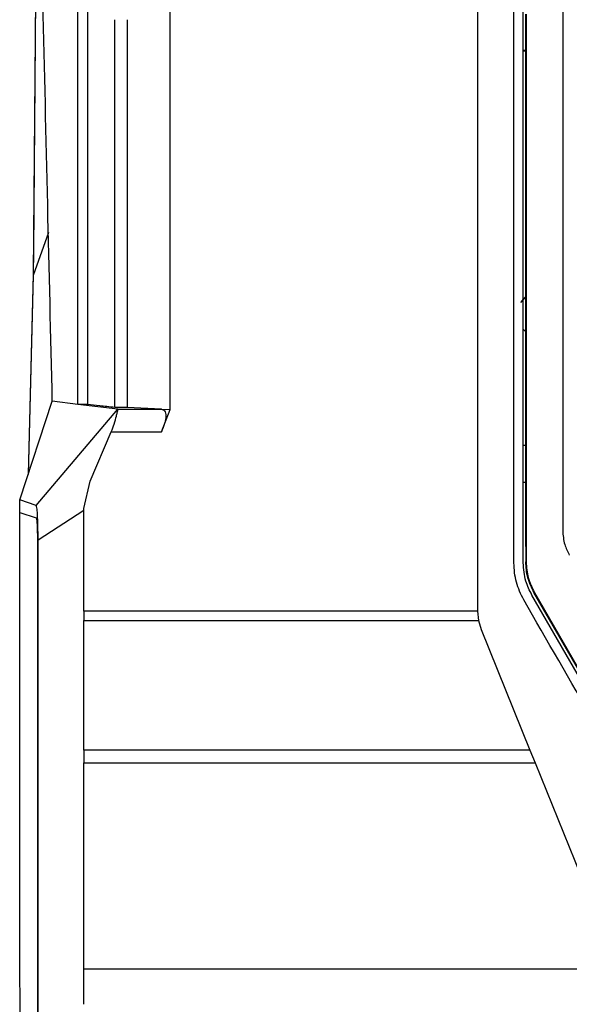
# Model space of a CAD drawing. Extents: x 594 to 1520, y 236 to 1207.
# Tile 18 of 71: x 995 to 1040, y 670 to 750. Entities that reach past the tile are written whole.
import ezdxf

# ---------------------------------------------------------------- set-up
doc = ezdxf.new("R2010")
doc.units = 0
doc.header["$LTSCALE"] = 5
doc.layers.get('0').update_dxf_attribs({"linetype": 'CONTINUOUS'})

msp = doc.modelspace()

# ---------------------------------------------------------------- linework, layer by layer
at = {"color": 7, "linetype": 'Continuous'}
for p, q in [((996.357, 729.292), (996.818, 785.977)), ((996.793, 785.288), (996.353, 731.17)), ((1036.288, 747.441), (1036.088, 747.441)), ((1036.088, 747.42), (1036.288, 747.42)), ((996.324, 729.19), (995.922, 713.072)), ((995.953, 713.105), (996.357, 729.292)), ((1036.269, 727.434), (1036.078, 727.272)), ((1036.072, 724.857), (1036.277, 724.683)), ((995.237, 711), (997.883, 719.003)), ((999.952, 718.753), (997.883, 719.003)), ((1003.189, 718.363), (999.952, 718.753)), ((1000.752, 718.753), (999.952, 718.753)), ((996.58, 710.543), (1003.189, 718.363)), ((1003.952, 718.507), (1002.952, 718.507)), ((1003.189, 718.363), (1006.73, 718.363)), ((1006.73, 718.363), (1003.952, 718.507)), ((1006.73, 718.363), (1007.452, 718.331)), ((1006.73, 716.519), (1007.452, 718.331)), ((1032.388, 718.331), (1032.388, 710.32)), ((1000.943, 712.523), (1002.667, 716.52)), ((1002.669, 716.519), (1006.73, 716.519)), ((1036.088, 715.441), (1036.288, 715.441)), ((1000.454, 710.32), (1000.943, 712.523)), ((1036.088, 712.441), (1036.288, 712.441)), ((1036.288, 712.42), (1036.088, 712.42)), ((995.237, 709.999), (995.237, 711)), ((996.583, 710.543), (995.237, 711)), ((995.237, 709.999), (996.579, 709.543)), ((1000.452, 710.144), (996.731, 707.733)), ((1000.452, 710.144), (1000.454, 710.32)), ((1000.452, 701.997), (1000.452, 710.144)), ((1032.388, 710.32), (1032.387, 701.997)), ((996.676, 707.67), (996.679, 701.429)), ((996.731, 701.481), (996.731, 707.733)), ((1036.287, 708.085), (1036.3, 708.085)), ((1036.288, 707.23), (1036.288, 708.085)), ((1036.3, 708.085), (1036.318, 708.085)), ((1036.323, 708.085), (1036.318, 708.085)), ((1036.323, 708.085), (1036.323, 707.23)), ((1036.288, 707.23), (1036.288, 705.993)), ((1036.323, 707.23), (1036.288, 707.23)), ((1036.323, 707.23), (1036.323, 705.993)), ((1036.323, 705.993), (1036.288, 705.993)), ((1036.969, 703.5), (1036.958, 703.493)), ((1047.461, 685.3), (1036.958, 703.493)), ((1036.984, 703.508), (1036.969, 703.5)), ((1036.988, 703.511), (1036.984, 703.508)), ((1036.988, 703.511), (1047.491, 685.318)), ((1048.056, 683.77), (1036.785, 703.293)), ((1000.452, 701.997), (1000.452, 701.22)), ((1032.387, 701.997), (1000.452, 701.997)), ((1032.387, 701.997), (1032.464, 701.22)), ((996.679, 701.43), (996.682, 689.523)), ((1000.452, 690.727), (1000.452, 701.22)), ((1000.452, 701.22), (1032.464, 701.22)), ((1032.464, 701.22), (1032.678, 700.499)), ((1032.678, 700.499), (1036.627, 690.727)), ((1000.452, 690.727), (1000.452, 689.701)), ((1036.627, 690.727), (1000.452, 690.727)), ((1036.627, 690.727), (1037.042, 689.701)), ((996.682, 689.523), (996.685, 670.165)), ((1000.452, 672.998), (1000.452, 689.701)), ((1000.452, 689.701), (1037.042, 689.701)), ((1037.042, 689.701), (1042.486, 676.223)), ((1000.452, 670.109), (1000.452, 672.998)), ((1000.452, 672.998), (1044.869, 672.998)), ((996.685, 670.165), (996.687, 651.914)), ((996.731, 651.876), (996.731, 670.161))]:
    msp.add_line(p, q, dxfattribs=at)
at = {"color": 8, "linetype": 'Continuous'}
msp.add_line((997.563, 732.69), (996.324, 729.19), dxfattribs=at)
at = {"color": 7, "linetype": 'Continuous', "flags": 128}
msp.add_lwpolyline([(1036.27, 727.404), (1036.025, 727.201), (1035.871, 727.025)], dxfattribs=at)
at = {"color": 7, "linetype": 'Continuous'}
for points, knots in [([(999.952, 718.753), (999.952, 724.4), (999.952, 734.483), (999.952, 752.448), (999.952, 764.723), (999.952, 772.592)], [0, 0, 0, 0, 0.3135962, 0.5600004, 1, 1, 1, 1]), ([(997.884, 719.003), (997.759, 724.312), (997.506, 735.099), (997.122, 751.52), (996.862, 762.616), (996.73, 768.25)], [0, 0, 0, 0, 0.32295, 0.656218, 1, 1, 1, 1]), ([(1000.752, 718.753), (1000.752, 724.4), (1000.752, 734.483), (1000.752, 749.274), (1000.752, 758.39), (1000.752, 763.097)], [0, 0, 0, 0, 0.380947, 0.680271, 1, 1, 1, 1]), ([(1007.452, 718.331), (1007.452, 723.849), (1007.452, 734.884), (1007.452, 745.864), (1007.452, 751.354)], [0, 0, 0, 0, 0.5, 1, 1, 1, 1]), ([(1032.388, 751.354), (1032.388, 745.864), (1032.388, 734.884), (1032.388, 723.849), (1032.388, 718.331)], [0, 0, 0, 0, 0.5, 1, 1, 1, 1]), ([(1035.323, 705.893), (1035.323, 713.491), (1035.324, 728.685), (1035.323, 743.798), (1035.323, 751.354)], [0, 0, 0, 0, 0.500006, 1, 1, 1, 1]), ([(1036.088, 705.893), (1036.088, 713.571), (1036.088, 728.765), (1036.088, 743.877), (1036.088, 751.354)], [0, 0, 0, 0, 0.505267, 1, 1, 1, 1]), ([(1039.288, 751.454), (1039.288, 744.389), (1039.288, 730.119), (1039.288, 715.773), (1039.288, 708.529)], [0, 0, 0, 0, 0.495059, 1, 1, 1, 1]), ([(1002.952, 718.507), (1002.952, 723.759), (1002.952, 734.264), (1002.952, 744.718), (1002.952, 749.944)], [0, 0, 0, 0, 0.5, 1, 1, 1, 1]), ([(1003.952, 749.944), (1003.952, 744.718), (1003.952, 734.264), (1003.952, 723.759), (1003.952, 718.507)], [0, 0, 0, 0, 0.5, 1, 1, 1, 1]), ([(1036.287, 708.085), (1036.288, 712.814), (1036.289, 722.259), (1036.289, 736.371), (1036.288, 745.732), (1036.287, 750.402)], [0, 0, 0, 0, 0.334355, 0.667892, 1, 1, 1, 1]), ([(1036.322, 750.402), (1036.323, 743.437), (1036.325, 729.367), (1036.323, 715.225), (1036.322, 708.085)], [0, 0, 0, 0, 0.495101, 1, 1, 1, 1]), ([(996.353, 731.17), (996.349, 730.8), (996.342, 730.03), (996.33, 729.477), (996.324, 729.19)], [0, 0, 0, 0, 0.480996, 1, 1, 1, 1]), ([(1002.952, 718.507), (1002.522, 718.548), (1001.662, 718.63), (1001.055, 718.712), (1000.752, 718.753)], [0, 0, 0, 0, 0.5, 1, 1, 1, 1]), ([(1002.667, 716.52), (1002.749, 716.737), (1002.926, 717.202), (1003.065, 717.748), (1003.155, 718.083), (1003.217, 718.303), (1003.2, 718.34), (1003.189, 718.363)], [0, 0, 0, 0, 0.232384, 0.499013, 0.654961, 0.790192, 1, 1, 1, 1]), ([(1006.73, 718.363), (1006.823, 718.336), (1006.965, 718.294), (1007.079, 718.06), (1007.112, 717.827), (1007.082, 717.542), (1006.969, 717.111), (1006.825, 716.754), (1006.73, 716.519)], [0, 0, 0, 0, 0.249258, 0.379829, 0.500044, 0.620821, 0.750739, 1, 1, 1, 1]), ([(996.727, 707.733), (996.725, 708.124), (996.72, 708.909), (996.684, 709.842), (996.636, 710.427), (996.6, 710.506), (996.583, 710.543)], [0, 0, 0, 0, 0.263989, 0.530623, 0.780348, 1, 1, 1, 1]), ([(995.312, 641.148), (995.304, 645.645), (995.287, 654.731), (995.266, 668.435), (995.25, 682.207), (995.239, 696.056), (995.237, 705.315), (995.237, 709.999)], [0, 0, 0, 0, 0.196907, 0.397872, 0.59759, 0.796407, 1, 1, 1, 1]), ([(996.579, 709.543), (996.587, 709.531), (996.601, 709.509), (996.624, 709.341), (996.65, 709.004), (996.671, 708.413), (996.674, 707.914), (996.676, 707.67)], [0, 0, 0, 0, 0.14891, 0.280913, 0.493456, 0.752598, 1, 1, 1, 1]), ([(1039.288, 708.529), (1039.317, 708.141), (1039.369, 707.439), (1039.683, 706.81), (1039.824, 706.529)], [0, 0, 0, 0, 0.552498, 1, 1, 1, 1]), ([(1036.127, 702.893), (1035.895, 703.367), (1035.43, 704.315), (1035.359, 705.367), (1035.323, 705.893)], [0, 0, 0, 0, 0.499998, 1, 1, 1, 1]), ([(1036.785, 703.293), (1036.599, 703.665), (1036.191, 704.483), (1036.124, 705.396), (1036.088, 705.893)], [0, 0, 0, 0, 0.454919, 1, 1, 1, 1]), ([(1036.958, 703.493), (1036.764, 703.888), (1036.376, 704.677), (1036.317, 705.554), (1036.288, 705.993)], [0, 0, 0, 0, 0.499459, 1, 1, 1, 1]), ([(1036.323, 705.993), (1036.352, 705.557), (1036.41, 704.686), (1036.796, 703.902), (1036.988, 703.511)], [0, 0, 0, 0, 0.50054, 1, 1, 1, 1]), ([(1047.486, 683.22), (1045.592, 686.5), (1041.806, 693.06), (1038.02, 699.615), (1036.127, 702.893)], [0, 0, 0, 0, 0.499994, 1, 1, 1, 1]), ([(996.731, 670.161), (996.732, 675.383), (996.733, 685.828), (996.731, 696.263), (996.73, 701.481)], [0, 0, 0, 0, 0.499996, 1, 1, 1, 1])]:
    msp.add_open_spline(points, degree=3, knots=knots, dxfattribs=at)

doc.saveas('drawing.dxf')
